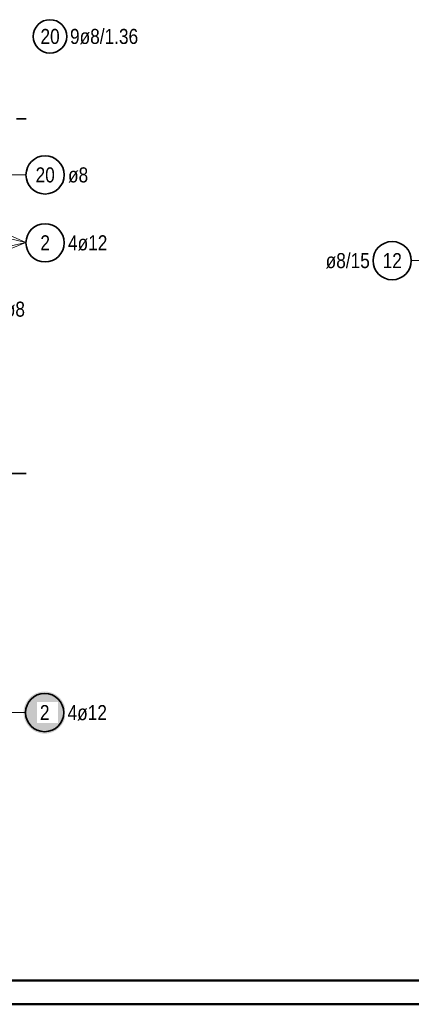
# Model space of a CAD drawing. Header units: millimetres. Extents: x -12.7 to 49.1, y -8.7 to 26.3.
# Tile 5 of 35: x 11.3 to 13.3, y 0 to 5.2. Entities that reach past the tile are written whole.
import ezdxf

# ---------------------------------------------------------------- set-up
doc = ezdxf.new("R2010")
doc.units = ezdxf.units.MM
doc.linetypes.add('HIDDEN', pattern=[0.375, 0.25, -0.125])
doc.styles.add('Arial Narrow', font='ARIALN.TTF')

msp = doc.modelspace()

# ---------------------------------------------------------------- hatches: boundary and pattern name
at = {"lineweight": 25, "true_color": 0xffffff}
msp.add_hatch(color=7, dxfattribs=at).paths.add_polyline_path([(11.5272, 1.5263), (11.5271, 1.5301), (11.5269, 1.534), (11.5266, 1.5378), (11.5261, 1.5416), (11.5255, 1.5454), (11.5248, 1.5492), (11.5239, 1.5529), (11.5229, 1.5566), (11.5218, 1.5603), (11.5205, 1.5639), (11.5191, 1.5675), (11.5176, 1.571), (11.516, 1.5745), (11.5143, 1.5779), (11.5124, 1.5813), (11.5104, 1.5846), (11.5084, 1.5878), (11.5061, 1.5909), (11.5038, 1.594), (11.5014, 1.597), (11.4989, 1.5999), (11.4963, 1.6027), (11.4936, 1.6054), (11.4908, 1.608), (11.4879, 1.6106), (11.4849, 1.613), (11.4818, 1.6153), (11.4787, 1.6175), (11.4754, 1.6196), (11.4722, 1.6216), (11.4688, 1.6234), (11.4654, 1.6252), (11.4619, 1.6268), (11.4584, 1.6283), (11.4548, 1.6297), (11.4511, 1.6309), (11.4475, 1.632), (11.4438, 1.633), (11.44, 1.6339), (11.4363, 1.6346), (11.4325, 1.6352), (11.4287, 1.6357), (11.4248, 1.636), (11.421, 1.6362), (11.4172, 1.6363), (11.4133, 1.6362), (11.4095, 1.636), (11.4057, 1.6357), (11.4018, 1.6352), (11.3981, 1.6346), (11.3943, 1.6339), (11.3905, 1.633), (11.3868, 1.632), (11.3832, 1.6309), (11.3795, 1.6297), (11.3759, 1.6283), (11.3724, 1.6268), (11.3689, 1.6252), (11.3655, 1.6234), (11.3622, 1.6216), (11.3589, 1.6196), (11.3556, 1.6175), (11.3525, 1.6153), (11.3494, 1.613), (11.3464, 1.6106), (11.3436, 1.608), (11.3407, 1.6054), (11.338, 1.6027), (11.3354, 1.5999), (11.3329, 1.597), (11.3305, 1.594), (11.3282, 1.5909), (11.326, 1.5878), (11.3239, 1.5846), (11.3219, 1.5813), (11.32, 1.5779), (11.3183, 1.5745), (11.3167, 1.571), (11.3152, 1.5675), (11.3138, 1.5639), (11.3125, 1.5603), (11.3114, 1.5566), (11.3104, 1.5529), (11.3096, 1.5492), (11.3088, 1.5454), (11.3082, 1.5416), (11.3078, 1.5378), (11.3074, 1.534), (11.3072, 1.5301), (11.3072, 1.5263), (11.3072, 1.5225), (11.3074, 1.5186), (11.3078, 1.5148), (11.3082, 1.511), (11.3088, 1.5072), (11.3096, 1.5034), (11.3104, 1.4997), (11.3114, 1.496), (11.3125, 1.4923), (11.3138, 1.4887), (11.3152, 1.4851), (11.3167, 1.4815), (11.3183, 1.4781), (11.32, 1.4746), (11.3219, 1.4713), (11.3239, 1.468), (11.326, 1.4648), (11.3282, 1.4616), (11.3305, 1.4586), (11.3329, 1.4556), (11.3354, 1.4527), (11.338, 1.4499), (11.3407, 1.4472), (11.3436, 1.4445), (11.3464, 1.442), (11.3494, 1.4396), (11.3525, 1.4373), (11.3556, 1.4351), (11.3589, 1.433), (11.3622, 1.431), (11.3655, 1.4292), (11.3689, 1.4274), (11.3724, 1.4258), (11.3759, 1.4243), (11.3795, 1.4229), (11.3832, 1.4217), (11.3868, 1.4206), (11.3905, 1.4196), (11.3943, 1.4187), (11.3981, 1.418), (11.4018, 1.4174), (11.4057, 1.4169), (11.4095, 1.4166), (11.4133, 1.4164), (11.4172, 1.4163), (11.421, 1.4164), (11.4248, 1.4166), (11.4287, 1.4169), (11.4325, 1.4174), (11.4363, 1.418), (11.44, 1.4187), (11.4438, 1.4196), (11.4475, 1.4206), (11.4511, 1.4217), (11.4548, 1.4229), (11.4584, 1.4243), (11.4619, 1.4258), (11.4654, 1.4274), (11.4688, 1.4292), (11.4722, 1.431), (11.4754, 1.433), (11.4787, 1.4351), (11.4818, 1.4373), (11.4849, 1.4396), (11.4879, 1.442), (11.4908, 1.4445), (11.4936, 1.4472), (11.4963, 1.4499), (11.4989, 1.4527), (11.5014, 1.4556), (11.5038, 1.4586), (11.5061, 1.4616), (11.5084, 1.4648), (11.5104, 1.468), (11.5124, 1.4713), (11.5143, 1.4746), (11.516, 1.4781), (11.5176, 1.4815), (11.5191, 1.4851), (11.5205, 1.4887), (11.5218, 1.4923), (11.5229, 1.496), (11.5239, 1.4997), (11.5248, 1.5034), (11.5255, 1.5072), (11.5261, 1.511), (11.5266, 1.5148), (11.5269, 1.5186)])

# ---------------------------------------------------------------- linework, layer by layer
at = {"color": 2, "linetype": 'HIDDEN', "lineweight": 35, "ltscale": 0.25}
for p, q in [((10.87, 4.6332), (11.32, 4.6332)), ((11.32, 2.7765), (10.87, 2.7765))]:
    msp.add_line(p, q, dxfattribs=at)
at = {"color": 5, "linetype": 'Continuous', "lineweight": 18}
for p, q in [((11.3195, 4.3396), (11.149, 4.3396)), ((11.03, 4.0555), (11.3195, 3.9854)), ((11.16, 4.0555), (11.3195, 3.9854)), ((11.03, 3.9205), (11.3195, 3.9854)), ((11.16, 3.9205), (11.3195, 3.9854)), ((13.3341, 3.8911), (13.6702, 3.8911)), ((11.3172, 1.5263), (11.21, 1.5263))]:
    msp.add_line(p, q, dxfattribs=at)
at = {"color": 4, "linetype": 'Continuous', "lineweight": 50}
for p, q in [((0.5, 0.125), (43.625, 0.125)), ((0, 0), (43.75, 0))]:
    msp.add_line(p, q, dxfattribs=at)
at = {"color": 2, "linetype": 'Continuous', "lineweight": 35}
for centre, radius in [((11.445, 5.0642), 0.0875), ((11.4195, 4.3396), 0.1), ((11.4195, 3.9842), 0.1), ((13.2341, 3.8911), 0.1), ((11.4172, 1.5263), 0.1)]:
    msp.add_circle(centre, radius, dxfattribs=at)

# ---------------------------------------------------------------- texts
at = {"color": 2, "lineweight": 35, "attachment_point": 1, "line_spacing_factor": 0.9, "style": 'Arial Narrow'}
for s, insert, char_height in [('20', (11.3954, 5.1035), 0.07875), ('9ø8/1.36', (11.55, 5.1035), 0.07875), ('20', (11.3699, 4.379), 0.07875), ('ø8', (11.5395, 4.379), 0.07875), ('2', (11.3947, 4.0236), 0.0788), ('4ø12', (11.5395, 4.0236), 0.07875), ('ø8/15', (12.8865, 3.9305), 0.07875), ('12', (13.1845, 3.9305), 0.07875), ('ø8', (11.209, 3.6764), 0.07875)]:
    msp.add_mtext(s, dxfattribs=dict(at, insert=insert, char_height=char_height))

# ---------------------------------------------------------------- next in the draw order: texts
at = {"color": 2, "lineweight": 35, "attachment_point": 1, "line_spacing_factor": 0.9, "style": 'Arial Narrow', "bg_fill": 3, "box_fill_scale": 1.2, "bg_fill_color": 256, "bg_fill_true_color": 13158600, "bg_fill_transparency": 0}
for s, insert, char_height in [('2', (11.3923, 1.5657), 0.0788), ('4ø12', (11.5372, 1.5657), 0.07875)]:
    msp.add_mtext(s, dxfattribs=dict(at, insert=insert, char_height=char_height))

doc.saveas('drawing.dxf')
